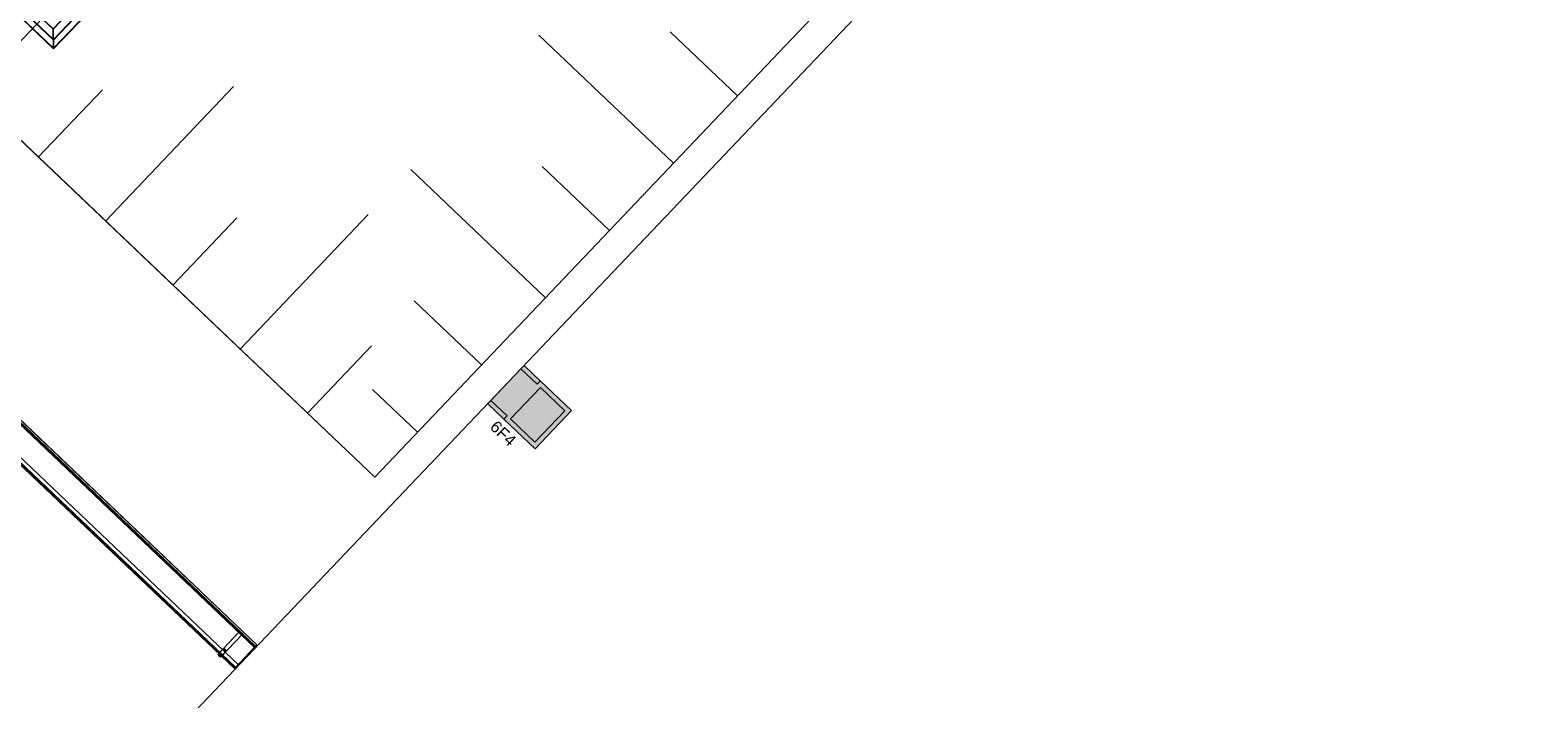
# Model space of a CAD drawing. Header units: metres. Extents: x 32343132.4 to 32343183.8, y 5699224 to 5699274.6.
# Tile 39 of 64: x 32343174.1 to 32343183.8, y 5699232.5 to 5699236.8. Entities that reach past the tile are written whole.
import ezdxf

# ---------------------------------------------------------------- set-up
doc = ezdxf.new("R2010")
doc.units = ezdxf.units.M
for name, color, linetype, lineweight in [('0-1', 7, 'Continuous', 5), ('A-DETL-GENF', 7, 'Continuous', 18), ('E-LITE-EQPM', 7, 'Continuous', 50), ('E-LITE-EQPM-IDEN', 7, 'Continuous', 9)]:
    doc.layers.add(name, color=color, linetype=linetype, lineweight=lineweight)
for name, color, linetype, lineweight, true_color in [('A-DETL-1', 254, 'Continuous', 18, 0xbebebe), ('A-DETL-GENF-3', 2, 'Continuous', 50, 0xffff00), ('A-DETL-GENF-4', 9, 'Continuous', 50, 0x808080), ('A-FLOR-HRAL-1', 7, 'Continuous', 5, 0xcccccc), ('A-GENM-1', 7, 'Continuous', 5, 0xcccccc), ('A-MASS-1', 7, 'Continuous', 5, 0xcccccc)]:
    doc.layers.add(name, color=color, linetype=linetype, lineweight=lineweight, true_color=true_color)
doc.styles.add('Arial', font='arial.ttf', dxfattribs={"height": 0.075})

# ---------------------------------------------------------------- blocks, each defined once
blk = doc.blocks.new('Aushub1 - Aushub-3534796-TGA_190_LP5_GR_EG-TGA-01_G_')
at = {"layer": 'A-MASS-1'}
for p, q in [((96.1662, -12.4888), (96.9933, -11.6194)), ((100.7043, -12.9416), (99.8349, -12.1145)), ((101.1179, -12.5069), (100.6832, -12.0933)), ((97.0356, -13.3159), (97.8627, -12.4465)), ((96.6009, -12.9024), (97.0144, -12.4677)), ((99.8772, -13.811), (99.0078, -12.9839)), ((100.2908, -13.3763), (99.8561, -12.9627)), ((97.4703, -13.7295), (97.8838, -13.2948)), ((97.905, -14.1431), (98.7321, -13.2737)), ((99.4636, -14.2457), (99.0289, -13.8321)), ((98.3397, -14.5566), (98.7532, -14.1219)), ((99.0501, -14.6804), (98.7603, -14.4047))]:
    blk.add_line(p, q, dxfattribs=at)
blk = doc.blocks.new('construction-roof-accessories--rheinzink-rzk010046 - construction-roof-accessories--rheinzink-rzk010046-3213829-TGA_190_LP5_GR_EG-TGA-01_G_')
at = {"layer": 'A-GENM-1'}
for p, q in [((1.493, 0.1143), (-1.507, 0.1143)), ((-1.507, 0.1143), (-1.507, -0.0751)), ((1.493, 0.1133), (-1.507, 0.1133)), ((-1.507, -0.0741), (-1.507, 0.1133)), ((-1.507, 0.111), (-1.507, 0.1077)), ((-1.507, 0.111), (1.493, 0.111)), ((-1.507, 0.1085), (-1.507, 0.1101)), ((-1.507, 0.1101), (1.493, 0.1101)), ((-1.507, 0.1085), (-1.507, 0.1027)), ((-1.507, 0.1019), (-1.507, 0.1077)), ((-1.507, 0.1027), (-1.507, 0.1019)), ((-1.507, 0.1027), (1.493, 0.1027)), ((-1.507, 0.1019), (1.493, 0.1019)), ((1.493, -0.0751), (1.493, 0.1143)), ((1.493, 0.1133), (1.493, -0.0741)), ((1.493, 0.1077), (1.493, 0.111)), ((1.493, 0.1101), (1.493, 0.1085)), ((1.493, 0.1027), (1.493, 0.1085)), ((1.493, 0.1077), (1.493, 0.1019)), ((1.493, 0.1019), (1.493, 0.1027)), ((-1.507, -0.0741), (1.493, -0.0741)), ((-1.507, -0.0742), (-1.507, -0.0741)), ((-1.507, -0.0741), (1.493, -0.0741)), ((-1.507, -0.0741), (1.493, -0.0741)), ((-1.507, -0.0742), (-1.507, -0.0969)), ((-1.507, -0.0751), (1.493, -0.0751)), ((-1.507, -0.096), (-1.507, -0.0751)), ((1.493, -0.0751), (-1.507, -0.0751)), ((-1.507, -0.0751), (1.493, -0.0751)), ((1.493, -0.0809), (-1.507, -0.0809)), ((-1.507, -0.0809), (-1.507, -0.0826)), ((-1.507, -0.084), (-1.507, -0.081)), ((-1.507, -0.081), (1.493, -0.081)), ((1.493, -0.0818), (-1.507, -0.0818)), ((-1.507, -0.0829), (-1.507, -0.0818)), ((-1.507, -0.0819), (-1.507, -0.0848)), ((-1.507, -0.0819), (1.493, -0.0819)), ((-1.507, -0.0848), (-1.507, -0.084)), ((-1.507, -0.084), (1.493, -0.084)), ((-1.507, -0.0848), (1.493, -0.0848)), ((-1.507, -0.096), (1.493, -0.096)), ((-1.507, -0.0969), (1.493, -0.0969)), ((1.493, -0.0741), (1.493, -0.0742)), ((1.493, -0.0969), (1.493, -0.0742)), ((1.493, -0.0751), (1.493, -0.096)), ((1.493, -0.0826), (1.493, -0.0809)), ((1.493, -0.081), (1.493, -0.084)), ((1.493, -0.0818), (1.493, -0.0829)), ((1.493, -0.0848), (1.493, -0.0819)), ((1.493, -0.084), (1.493, -0.0848))]:
    blk.add_line(p, q, dxfattribs=at)
blk = doc.blocks.new('construction-roof-accessories--rheinzink-rzk010047 - construction-roof-accessories--rheinzink-rzk010047-3217442-TGA_190_LP5_GR_EG-TGA-01_G_')
at = {"layer": 'A-GENM-1'}
for p, q in [((-0.0129, 0.0759), (-0.0129, 0.0826)), ((-0.0129, 0.0826), (-0.0129, -0.1245)), ((-0.0129, 0.0826), (0.0129, 0.0826)), ((-0.0129, 0.0826), (0.0129, 0.0826)), ((0.0129, 0.0759), (-0.0129, 0.0759)), ((-0.0129, -0.1161), (-0.0129, 0.0759)), ((0.0129, 0.0759), (-0.0129, 0.0759)), ((-0.0125, 0.0822), (-0.0125, 0.0322)), ((-0.0125, 0.0322), (-0.0125, 0.0822)), ((-0.0125, 0.0822), (-0.0125, 0.0763)), ((-0.0125, 0.0263), (-0.0125, 0.0822)), ((0.0125, 0.0822), (-0.0125, 0.0822)), ((-0.0125, 0.0822), (0.0125, 0.0822)), ((-0.0125, 0.0822), (0.0125, 0.0822)), ((-0.0125, 0.0822), (0.0125, 0.0822)), ((-0.0125, 0.0763), (-0.0125, 0.0263)), ((0.0125, 0.0763), (-0.0125, 0.0763)), ((-0.0125, 0.0763), (0.0125, 0.0763)), ((-0.0125, 0.0322), (0.0125, 0.0322)), ((-0.0125, 0.0322), (0.0125, 0.0322)), ((-0.0125, 0.0263), (0.0125, 0.0263)), ((-0.0125, 0.0263), (0.0125, 0.0263)), ((-0.0105, 0.0749), (-0.0105, 0.0759)), ((-0.0105, 0.0759), (-0.0105, 0.0757)), ((-0.0105, 0.0759), (0.0105, 0.0759)), ((-0.0105, 0.0759), (0.0105, 0.0759)), ((0.0105, 0.0759), (-0.0105, 0.0759)), ((0.0105, 0.0759), (-0.0105, 0.0759)), ((-0.0105, 0.0749), (-0.0105, 0.0759)), ((-0.0105, 0.0759), (-0.0105, 0.0749)), ((-0.0105, 0.0757), (-0.0105, 0.0754)), ((-0.0105, 0.0757), (0.0105, 0.0757)), ((-0.0105, 0.0754), (-0.0105, 0.0744)), ((-0.0105, 0.0754), (0.0105, 0.0754)), ((-0.0105, 0.0754), (0.0105, 0.0754)), ((-0.0105, 0.0752), (-0.0105, 0.0754)), ((-0.0105, 0.0754), (-0.0105, 0.0744)), ((-0.0105, 0.0742), (-0.0105, 0.0752)), ((-0.0105, 0.0744), (-0.0105, 0.0749)), ((-0.0105, 0.0749), (0.0105, 0.0749)), ((-0.0105, 0.0749), (0.0105, 0.0749)), ((-0.0105, 0.0749), (0.0105, 0.0749)), ((-0.0105, 0.0749), (0.0105, 0.0749)), ((0.0105, 0.0744), (-0.0105, 0.0744)), ((-0.0105, 0.0744), (-0.0105, 0.0742)), ((0.0105, 0.0744), (-0.0105, 0.0744)), ((0, 0.0826), (-0.0045, 0.0826)), ((0, 0.0746), (-0.0045, 0.0746)), ((-0.0033, 0.0826), (-0.0033, 0.0746)), ((-0.0033, 0.0826), (0, 0.0826)), ((0, 0.0746), (-0.0033, 0.0746)), ((0, 0.0826), (0.0033, 0.0826)), ((0.0045, 0.0826), (0, 0.0826)), ((0.0033, 0.0746), (0, 0.0746)), ((0.0045, 0.0746), (0, 0.0746)), ((0.0033, 0.0746), (0.0033, 0.0826)), ((0.0105, 0.0757), (0.0105, 0.0759)), ((0.0105, 0.0759), (0.0105, 0.0749)), ((0.0105, 0.0759), (0.0105, 0.0749)), ((0.0105, 0.0759), (0.0105, 0.0749)), ((0.0105, 0.0754), (0.0105, 0.0757)), ((0.0105, 0.0744), (0.0105, 0.0754)), ((0.0105, 0.0754), (0.0105, 0.0752)), ((0.0105, 0.0744), (0.0105, 0.0754)), ((0.0105, 0.0742), (0.0105, 0.0752)), ((0.0105, 0.0749), (0.0105, 0.0744)), ((0.0105, 0.0742), (0.0105, 0.0744)), ((0.0125, 0.0822), (0.0125, 0.0263)), ((0.0125, 0.0763), (0.0125, 0.0822)), ((0.0125, 0.0822), (0.0125, 0.0322)), ((0.0125, 0.0322), (0.0125, 0.0822)), ((0.0125, 0.0263), (0.0125, 0.0763)), ((0.0129, -0.1245), (0.0129, 0.0826)), ((0.0129, 0.0826), (0.0129, 0.0759)), ((0.0129, 0.0759), (0.0129, -0.1161)), ((-0.0129, -0.1245), (-0.0129, -0.1161)), ((-0.0129, -0.1161), (0.0129, -0.1161)), ((-0.0129, -0.1245), (0.0129, -0.1245)), ((0.0129, -0.1161), (0.0129, -0.1245))]:
    blk.add_line(p, q, dxfattribs=at)
at = {"layer": 'A-GENM-1', "flags": 128}
for points in [[(-0.0045, 0.0826), (-0.0043, 0.0828), (-0.0041, 0.083), (-0.0039, 0.0831), (-0.0037, 0.0833), (-0.0035, 0.0834), (-0.0032, 0.0836), (-0.003, 0.0837), (-0.0028, 0.0838), (-0.0025, 0.0839), (-0.0023, 0.084), (-0.002, 0.0841), (-0.0018, 0.0842), (-0.0015, 0.0843), (-0.0012, 0.0843), (-0.001, 0.0844), (-0.0007, 0.0844), (-0.0005, 0.0845), (-0.0002, 0.0845), (0, 0.0845)], [(-0.004, 0.074), (-0.004, 0.074), (-0.004, 0.074), (-0.0041, 0.074), (-0.0041, 0.074), (-0.0041, 0.074), (-0.0041, 0.074), (-0.0041, 0.074), (-0.0042, 0.074), (-0.0042, 0.074), (-0.0042, 0.074), (-0.0042, 0.074), (-0.0042, 0.074), (-0.0043, 0.074), (-0.0043, 0.074), (-0.0043, 0.074), (-0.0043, 0.0741), (-0.0043, 0.0741), (-0.0043, 0.0741), (-0.0044, 0.0741), (-0.0044, 0.0741), (-0.0044, 0.0741), (-0.0044, 0.0741), (-0.0044, 0.0742), (-0.0044, 0.0742), (-0.0044, 0.0742), (-0.0044, 0.0742), (-0.0045, 0.0742), (-0.0045, 0.0743), (-0.0045, 0.0743), (-0.0045, 0.0743), (-0.0045, 0.0743), (-0.0045, 0.0743), (-0.0045, 0.0744), (-0.0045, 0.0744), (-0.0045, 0.0744), (-0.0045, 0.0744), (-0.0045, 0.0744), (-0.0045, 0.0745), (-0.0045, 0.0745), (-0.0045, 0.0745), (-0.0045, 0.0745), (-0.0045, 0.0745), (-0.0045, 0.0746), (-0.0045, 0.0746)], [(0, 0.074), (-0.0002, 0.074), (-0.0003, 0.074), (-0.0005, 0.074), (-0.0006, 0.074), (-0.0008, 0.074), (-0.0009, 0.074), (-0.0011, 0.074), (-0.0013, 0.074), (-0.0014, 0.074), (-0.0016, 0.074), (-0.0017, 0.074), (-0.0018, 0.074), (-0.002, 0.074), (-0.0021, 0.074), (-0.0023, 0.074), (-0.0024, 0.074), (-0.0025, 0.074), (-0.0026, 0.074), (-0.0027, 0.074), (-0.0029, 0.074), (-0.003, 0.074), (-0.0031, 0.074), (-0.0032, 0.074), (-0.0033, 0.074), (-0.0034, 0.074), (-0.0034, 0.074), (-0.0035, 0.074), (-0.0036, 0.074), (-0.0037, 0.074), (-0.0037, 0.074), (-0.0038, 0.074), (-0.0038, 0.074), (-0.0039, 0.074), (-0.0039, 0.074), (-0.0039, 0.074), (-0.004, 0.074), (-0.004, 0.074), (-0.004, 0.074), (-0.004, 0.074)], [(-0.004, 0.074), (-0.004, 0.074), (-0.004, 0.074), (-0.004, 0.074), (-0.0039, 0.074), (-0.0039, 0.074), (-0.0039, 0.074), (-0.0038, 0.074), (-0.0038, 0.074), (-0.0037, 0.074), (-0.0037, 0.074), (-0.0036, 0.074), (-0.0035, 0.074), (-0.0035, 0.074), (-0.0034, 0.074), (-0.0033, 0.074), (-0.0032, 0.074), (-0.0031, 0.074), (-0.003, 0.074), (-0.0029, 0.074), (-0.0028, 0.074), (-0.0027, 0.074), (-0.0025, 0.074), (-0.0024, 0.074), (-0.0023, 0.074), (-0.0022, 0.074), (-0.002, 0.074), (-0.0019, 0.074), (-0.0017, 0.074), (-0.0016, 0.074), (-0.0014, 0.074), (-0.0013, 0.074), (-0.0011, 0.074), (-0.001, 0.074), (-0.0008, 0.074), (-0.0007, 0.074), (-0.0005, 0.074), (-0.0004, 0.074), (-0.0002, 0.074), (0, 0.074), (0, 0.074)], [(0, 0.0845), (0.0003, 0.0845), (0.0005, 0.0845), (0.0008, 0.0844), (0.0011, 0.0844), (0.0013, 0.0843), (0.0016, 0.0843), (0.0018, 0.0842), (0.0021, 0.0841), (0.0023, 0.084), (0.0026, 0.0839), (0.0028, 0.0838), (0.0031, 0.0837), (0.0033, 0.0835), (0.0035, 0.0834), (0.0038, 0.0833), (0.004, 0.0831), (0.0042, 0.0829), (0.0044, 0.0827), (0.0045, 0.0826)], [(0, 0.074), (0.0002, 0.074), (0.0003, 0.074), (0.0005, 0.074), (0.0006, 0.074), (0.0008, 0.074), (0.0009, 0.074), (0.0011, 0.074), (0.0013, 0.074), (0.0014, 0.074), (0.0016, 0.074), (0.0017, 0.074), (0.0018, 0.074), (0.002, 0.074), (0.0021, 0.074), (0.0023, 0.074), (0.0024, 0.074), (0.0025, 0.074), (0.0026, 0.074), (0.0027, 0.074), (0.0029, 0.074), (0.003, 0.074), (0.0031, 0.074), (0.0032, 0.074), (0.0033, 0.074), (0.0034, 0.074), (0.0034, 0.074), (0.0035, 0.074), (0.0036, 0.074), (0.0037, 0.074), (0.0037, 0.074), (0.0038, 0.074), (0.0038, 0.074), (0.0039, 0.074), (0.0039, 0.074), (0.0039, 0.074), (0.004, 0.074), (0.004, 0.074), (0.004, 0.074), (0.004, 0.074)], [(0.004, 0.074), (0.004, 0.074), (0.004, 0.074), (0.004, 0.074), (0.0039, 0.074), (0.0039, 0.074), (0.0039, 0.074), (0.0038, 0.074), (0.0038, 0.074), (0.0037, 0.074), (0.0037, 0.074), (0.0036, 0.074), (0.0035, 0.074), (0.0035, 0.074), (0.0034, 0.074), (0.0033, 0.074), (0.0032, 0.074), (0.0031, 0.074), (0.003, 0.074), (0.0029, 0.074), (0.0028, 0.074), (0.0027, 0.074), (0.0025, 0.074), (0.0024, 0.074), (0.0023, 0.074), (0.0022, 0.074), (0.002, 0.074), (0.0019, 0.074), (0.0017, 0.074), (0.0016, 0.074), (0.0014, 0.074), (0.0013, 0.074), (0.0011, 0.074), (0.001, 0.074), (0.0008, 0.074), (0.0007, 0.074), (0.0005, 0.074), (0.0004, 0.074), (0.0002, 0.074), (0, 0.074), (0, 0.074)], [(0.0045, 0.0746), (0.0045, 0.0746), (0.0045, 0.0745), (0.0045, 0.0745), (0.0045, 0.0745), (0.0045, 0.0745), (0.0045, 0.0745), (0.0045, 0.0744), (0.0045, 0.0744), (0.0045, 0.0744), (0.0045, 0.0744), (0.0045, 0.0743), (0.0045, 0.0743), (0.0045, 0.0743), (0.0045, 0.0743), (0.0045, 0.0743), (0.0045, 0.0742), (0.0045, 0.0742), (0.0044, 0.0742), (0.0044, 0.0742), (0.0044, 0.0742), (0.0044, 0.0742), (0.0044, 0.0741), (0.0044, 0.0741), (0.0044, 0.0741), (0.0044, 0.0741), (0.0043, 0.0741), (0.0043, 0.0741), (0.0043, 0.0741), (0.0043, 0.074), (0.0043, 0.074), (0.0042, 0.074), (0.0042, 0.074), (0.0042, 0.074), (0.0042, 0.074), (0.0042, 0.074), (0.0042, 0.074), (0.0041, 0.074), (0.0041, 0.074), (0.0041, 0.074), (0.0041, 0.074), (0.004, 0.074), (0.004, 0.074), (0.004, 0.074), (0.004, 0.074)]]:
    blk.add_lwpolyline(points, dxfattribs=at)
at = {"layer": 'A-GENM-1'}
for centre in [(0, 0.0786), (0, 0.0776)]:
    blk.add_ellipse(centre, major_axis=(-0.0271, 0), ratio=0.13736, start_param=1.173287, end_param=1.968306, dxfattribs=at)
blk = doc.blocks.new('Geländer - 60-4048510-TGA_190_LP5_GR_EG-TGA-01_G_')
at = {"layer": 'A-FLOR-HRAL-1'}
for p, q in [((0.03, 0.03), (-0.03, 0.03)), ((-0.03, 0.03), (-0.03, -0.03)), ((-0.03, -0.03), (-0.03, 0.03)), ((-0.03, 0.03), (0.03, 0.03)), ((0.03, -0.03), (0.03, 0.03)), ((0.03, 0.03), (0.03, -0.03)), ((-0.03, -0.03), (0.03, -0.03)), ((0.03, -0.03), (-0.03, -0.03))]:
    blk.add_line(p, q, dxfattribs=at)
blk = doc.blocks.new('Geländer - Geländer-4035102-TGA_190_LP5_GR_EG-TGA-01_G_')
at = {"layer": 'A-FLOR-HRAL-1'}
for p, q in [((101.3149, -6.2206), (95.8831, -11.93)), ((101.3149, -6.2206), (95.8831, -11.93)), ((101.3151, -6.2248), (95.8873, -11.9299)), ((101.3151, -6.2248), (95.8873, -11.9299)), ((101.8804, -6.7586), (101.3149, -6.2206)), ((101.8804, -6.7586), (101.3149, -6.2206)), ((101.8762, -6.7587), (101.3151, -6.2248)), ((101.8762, -6.7587), (101.3151, -6.2248)), ((95.9397, -11.9286), (101.3164, -6.2772)), ((95.944, -11.9285), (101.3165, -6.2815)), ((101.3162, -6.2691), (101.3153, -6.2341)), ((101.3153, -6.2341), (101.3162, -6.2691)), ((101.3181, -6.3482), (101.3153, -6.2361)), ((101.3153, -6.2361), (101.3181, -6.3482)), ((101.3162, -6.2717), (101.3154, -6.2367)), ((101.3154, -6.2367), (101.3162, -6.2717)), ((101.3154, -6.2385), (101.3182, -6.3505)), ((101.3182, -6.3505), (101.3154, -6.2385)), ((101.3164, -6.2772), (101.8238, -6.76)), ((101.3165, -6.2815), (101.8195, -6.7601)), ((96.0107, -11.9268), (101.3181, -6.3482)), ((96.0107, -11.9268), (101.3181, -6.3482)), ((96.0131, -11.9268), (101.3182, -6.3505)), ((96.0131, -11.9268), (101.3182, -6.3505)), ((101.3181, -6.3482), (101.7528, -6.7617)), ((101.3182, -6.3505), (101.3181, -6.3482)), ((101.3181, -6.3482), (101.3182, -6.3505)), ((101.3181, -6.3482), (101.7528, -6.7617)), ((101.3182, -6.3505), (101.7505, -6.7618)), ((101.3182, -6.3505), (101.7505, -6.7618)), ((101.7528, -6.7617), (96.4454, -12.3404)), ((101.7528, -6.7617), (96.4454, -12.3404)), ((101.7505, -6.7618), (96.4454, -12.338)), ((101.7505, -6.7618), (96.4454, -12.338)), ((101.8195, -6.7601), (96.4471, -12.4071)), ((101.8238, -6.76), (96.4472, -12.4113)), ((96.4485, -12.4638), (101.8762, -6.7587)), ((96.4485, -12.4638), (101.8762, -6.7587)), ((96.4486, -12.468), (101.8804, -6.7586)), ((96.4486, -12.468), (101.8804, -6.7586)), ((101.7505, -6.7618), (101.8625, -6.759)), ((101.8625, -6.759), (101.7505, -6.7618)), ((101.7528, -6.7617), (101.7505, -6.7618)), ((101.7505, -6.7618), (101.7528, -6.7617)), ((101.8649, -6.7589), (101.7528, -6.7617)), ((101.7528, -6.7617), (101.8649, -6.7589)), ((101.8643, -6.759), (101.8293, -6.7598)), ((101.8293, -6.7598), (101.8643, -6.759)), ((101.8669, -6.7589), (101.8319, -6.7598)), ((101.8319, -6.7598), (101.8669, -6.7589)), ((95.8831, -11.93), (96.4486, -12.468)), ((95.8831, -11.93), (96.4486, -12.468)), ((95.8873, -11.9299), (96.4485, -12.4638)), ((95.8873, -11.9299), (96.4485, -12.4638)), ((95.8967, -11.9297), (95.9316, -11.9288)), ((95.9316, -11.9288), (95.8967, -11.9297)), ((95.8987, -11.9296), (96.0107, -11.9268)), ((96.0107, -11.9268), (95.8987, -11.9296)), ((95.8993, -11.9296), (95.9342, -11.9287)), ((95.9342, -11.9287), (95.8993, -11.9296)), ((96.0131, -11.9268), (95.901, -11.9296)), ((95.901, -11.9296), (96.0131, -11.9268)), ((96.4472, -12.4113), (95.9397, -11.9286)), ((96.4471, -12.4071), (95.944, -11.9285)), ((96.0107, -11.9268), (96.0131, -11.9268)), ((96.0131, -11.9268), (96.0107, -11.9268)), ((96.4454, -12.3404), (96.0107, -11.9268)), ((96.4454, -12.3404), (96.0107, -11.9268)), ((96.4454, -12.338), (96.0131, -11.9268)), ((96.4454, -12.338), (96.0131, -11.9268)), ((96.4454, -12.3404), (96.4454, -12.338)), ((96.4454, -12.338), (96.4481, -12.4501)), ((96.4481, -12.4501), (96.4454, -12.338)), ((96.4454, -12.338), (96.4454, -12.3404)), ((96.4482, -12.4524), (96.4454, -12.3404)), ((96.4454, -12.3404), (96.4482, -12.4524)), ((96.4482, -12.4518), (96.4473, -12.4169)), ((96.4473, -12.4169), (96.4482, -12.4518)), ((96.4483, -12.4544), (96.4474, -12.4195)), ((96.4474, -12.4195), (96.4483, -12.4544))]:
    blk.add_line(p, q, dxfattribs=at)
for points in [[(101.3153, -6.2341), (101.3152, -6.2319), (101.3151, -6.228), (101.315, -6.2236), (101.315, -6.2209), (101.3149, -6.2202), (101.315, -6.2215), (101.315, -6.2247), (101.3152, -6.2296), (101.3153, -6.2338), (101.3153, -6.2361)], [(101.3153, -6.2361), (101.3153, -6.2338), (101.3152, -6.2296), (101.315, -6.2247), (101.315, -6.2215), (101.3149, -6.2202), (101.315, -6.2209), (101.315, -6.2236), (101.3151, -6.228), (101.3152, -6.2319), (101.3153, -6.2341)], [(101.3154, -6.2367), (101.3153, -6.2348), (101.3152, -6.2313), (101.3151, -6.2274), (101.3151, -6.2251), (101.315, -6.2245), (101.3151, -6.2256), (101.3151, -6.2284), (101.3153, -6.2328), (101.3153, -6.2365), (101.3154, -6.2385)], [(101.3154, -6.2385), (101.3153, -6.2365), (101.3153, -6.2328), (101.3151, -6.2284), (101.3151, -6.2256), (101.315, -6.2245), (101.3151, -6.2251), (101.3151, -6.2274), (101.3152, -6.2313), (101.3153, -6.2348), (101.3154, -6.2367)], [(101.8625, -6.759), (101.8645, -6.7589), (101.8682, -6.7589), (101.8726, -6.7588), (101.8754, -6.7587), (101.8765, -6.7587), (101.8759, -6.7587), (101.8736, -6.7587), (101.8697, -6.7588), (101.8662, -6.7589), (101.8643, -6.759)], [(101.8643, -6.759), (101.8662, -6.7589), (101.8697, -6.7588), (101.8736, -6.7587), (101.8759, -6.7587), (101.8765, -6.7587), (101.8754, -6.7587), (101.8726, -6.7588), (101.8682, -6.7589), (101.8645, -6.7589), (101.8625, -6.759)], [(101.8649, -6.7589), (101.8672, -6.7589), (101.8714, -6.7588), (101.8763, -6.7587), (101.8795, -6.7586), (101.8808, -6.7585), (101.8801, -6.7586), (101.8774, -6.7586), (101.873, -6.7588), (101.8691, -6.7588), (101.8669, -6.7589)], [(101.8669, -6.7589), (101.8691, -6.7588), (101.873, -6.7588), (101.8774, -6.7586), (101.8801, -6.7586), (101.8808, -6.7585), (101.8795, -6.7586), (101.8763, -6.7587), (101.8714, -6.7588), (101.8672, -6.7589), (101.8649, -6.7589)], [(95.8987, -11.9296), (95.8964, -11.9297), (95.8921, -11.9298), (95.8872, -11.9299), (95.8841, -11.93), (95.8828, -11.93), (95.8835, -11.93), (95.8861, -11.9299), (95.8905, -11.9298), (95.8945, -11.9297), (95.8967, -11.9297)], [(95.8967, -11.9297), (95.8945, -11.9297), (95.8905, -11.9298), (95.8861, -11.9299), (95.8835, -11.93), (95.8828, -11.93), (95.8841, -11.93), (95.8872, -11.9299), (95.8921, -11.9298), (95.8964, -11.9297), (95.8987, -11.9296)], [(95.901, -11.9296), (95.899, -11.9296), (95.8953, -11.9297), (95.891, -11.9298), (95.8882, -11.9299), (95.8871, -11.9299), (95.8877, -11.9299), (95.89, -11.9298), (95.8939, -11.9297), (95.8973, -11.9297), (95.8993, -11.9296)], [(95.8993, -11.9296), (95.8973, -11.9297), (95.8939, -11.9297), (95.89, -11.9298), (95.8877, -11.9299), (95.8871, -11.9299), (95.8882, -11.9299), (95.891, -11.9298), (95.8953, -11.9297), (95.899, -11.9296), (95.901, -11.9296)], [(96.4481, -12.4501), (96.4482, -12.4521), (96.4483, -12.4558), (96.4484, -12.4601), (96.4485, -12.4629), (96.4485, -12.464), (96.4485, -12.4634), (96.4484, -12.4611), (96.4483, -12.4572), (96.4482, -12.4537), (96.4482, -12.4518)], [(96.4482, -12.4518), (96.4482, -12.4537), (96.4483, -12.4572), (96.4484, -12.4611), (96.4485, -12.4634), (96.4485, -12.464), (96.4485, -12.4629), (96.4484, -12.4601), (96.4483, -12.4558), (96.4482, -12.4521), (96.4481, -12.4501)], [(96.4482, -12.4524), (96.4483, -12.4547), (96.4484, -12.459), (96.4485, -12.4639), (96.4486, -12.467), (96.4486, -12.4683), (96.4486, -12.4676), (96.4485, -12.465), (96.4484, -12.4606), (96.4483, -12.4566), (96.4483, -12.4544)], [(96.4483, -12.4544), (96.4483, -12.4566), (96.4484, -12.4606), (96.4485, -12.465), (96.4486, -12.4676), (96.4486, -12.4683), (96.4486, -12.467), (96.4485, -12.4639), (96.4484, -12.459), (96.4483, -12.4547), (96.4482, -12.4524)]]:
    blk.add_open_spline(points, degree=3, dxfattribs=at)
for points, knots in [([(101.3162, -6.2691), (101.3162, -6.2702), (101.3162, -6.2717), (101.3163, -6.2733), (101.3163, -6.2745), (101.3163, -6.2754), (101.3163, -6.2764), (101.3164, -6.2773), (101.3164, -6.2773), (101.3163, -6.2759), (101.3163, -6.2731), (101.3162, -6.2705), (101.3162, -6.2691)], [-1, -1, -1, -1, -0.892857, -0.839286, -0.785714, -0.732143, -0.678571, -0.571429, -0.428571, -0.285714, -0.142857, 0, 0, 0, 0]), ([(101.3162, -6.2717), (101.3163, -6.273), (101.3163, -6.2748), (101.3163, -6.2768), (101.3164, -6.2781), (101.3164, -6.2793), (101.3164, -6.2805), (101.3165, -6.2815), (101.3165, -6.2815), (101.3164, -6.2798), (101.3163, -6.2765), (101.3163, -6.2734), (101.3162, -6.2717)], [-1, -1, -1, -1, -0.892857, -0.839286, -0.785714, -0.732143, -0.678571, -0.571429, -0.428571, -0.285714, -0.142857, 0, 0, 0, 0]), ([(101.8293, -6.7598), (101.8276, -6.7599), (101.8245, -6.7599), (101.8212, -6.76), (101.8195, -6.7601), (101.8195, -6.7601), (101.8205, -6.76), (101.8217, -6.76), (101.8229, -6.76), (101.8242, -6.76), (101.8262, -6.7599), (101.828, -6.7599), (101.8293, -6.7598)], [0, 0, 0, 0, 0.142857, 0.285714, 0.428571, 0.571429, 0.678571, 0.732143, 0.785714, 0.839286, 0.892857, 1, 1, 1, 1]), ([(101.8319, -6.7598), (101.8305, -6.7598), (101.8279, -6.7599), (101.8251, -6.7599), (101.8237, -6.76), (101.8237, -6.76), (101.8246, -6.7599), (101.8256, -6.7599), (101.8265, -6.7599), (101.8277, -6.7599), (101.8293, -6.7598), (101.8308, -6.7598), (101.8319, -6.7598)], [0, 0, 0, 0, 0.142857, 0.285714, 0.428571, 0.571429, 0.678571, 0.732143, 0.785714, 0.839286, 0.892857, 1, 1, 1, 1]), ([(95.9316, -11.9288), (95.9331, -11.9287), (95.9356, -11.9287), (95.9384, -11.9286), (95.9398, -11.9286), (95.9398, -11.9286), (95.9389, -11.9286), (95.9379, -11.9286), (95.937, -11.9287), (95.9359, -11.9287), (95.9342, -11.9287), (95.9327, -11.9288), (95.9316, -11.9288)], [0, 0, 0, 0, 0.142857, 0.285714, 0.428571, 0.571429, 0.678571, 0.732143, 0.785714, 0.839286, 0.892857, 1, 1, 1, 1]), ([(95.9342, -11.9287), (95.936, -11.9287), (95.9391, -11.9286), (95.9424, -11.9285), (95.9441, -11.9285), (95.9441, -11.9285), (95.943, -11.9285), (95.9418, -11.9285), (95.9407, -11.9286), (95.9393, -11.9286), (95.9373, -11.9286), (95.9355, -11.9287), (95.9342, -11.9287)], [0, 0, 0, 0, 0.142857, 0.285714, 0.428571, 0.571429, 0.678571, 0.732143, 0.785714, 0.839286, 0.892857, 1, 1, 1, 1]), ([(96.4473, -12.4169), (96.4473, -12.4151), (96.4472, -12.412), (96.4471, -12.4087), (96.4471, -12.407), (96.4471, -12.407), (96.4471, -12.4081), (96.4471, -12.4093), (96.4472, -12.4104), (96.4472, -12.4118), (96.4472, -12.4138), (96.4473, -12.4156), (96.4473, -12.4169)], [0, 0, 0, 0, 0.142857, 0.285714, 0.428571, 0.571429, 0.678571, 0.732143, 0.785714, 0.839286, 0.892857, 1, 1, 1, 1]), ([(96.4474, -12.4195), (96.4473, -12.418), (96.4473, -12.4155), (96.4472, -12.4127), (96.4472, -12.4113), (96.4472, -12.4113), (96.4472, -12.4122), (96.4472, -12.4132), (96.4472, -12.4141), (96.4473, -12.4152), (96.4473, -12.4169), (96.4473, -12.4184), (96.4474, -12.4195)], [0, 0, 0, 0, 0.142857, 0.285714, 0.428571, 0.571429, 0.678571, 0.732143, 0.785714, 0.839286, 0.892857, 1, 1, 1, 1])]:
    blk.add_open_spline(points, degree=3, knots=knots, dxfattribs=at)
for p, rotation in [((100.7648, -6.995), 316.4272566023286), ((101.1343, -7.3465), 136.4272566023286), ((99.3863, -8.444), 316.4272566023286), ((99.7558, -8.7955), 136.4272566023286), ((98.0077, -9.893), 316.4272566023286), ((98.3772, -10.2445), 136.4272566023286), ((96.6292, -11.342), 316.4272566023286), ((96.9987, -11.6935), 136.4272566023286)]:
    blk.add_blockref('Geländer - 60-4048510-TGA_190_LP5_GR_EG-TGA-01_G_', p, dxfattribs=dict(rotation=rotation))
blk = doc.blocks.new('ARC_190_LPX_FM_Stellplätze_rvt-1-TGA_190_LP5_GR_EG-TGA-01_G_')
at = {"layer": 'A-MASS-1'}
for p, q in [((32343176.2906, 5699233.9514), (32343141.8045, 5699266.7609)), ((32343176.2906, 5699233.9518), (32343141.8048, 5699266.7609)), ((32343181.5287, 5699239.4576), (32343176.2906, 5699233.9518)), ((32343181.5291, 5699239.4576), (32343176.2906, 5699233.9514)), ((32343176.2906, 5699233.9514), (32343176.2906, 5699233.9518))]:
    blk.add_line(p, q, dxfattribs=at)
at = {"layer": 'A-FLOR-HRAL-1'}
blk.add_blockref('Geländer - Geländer-4035102-TGA_190_LP5_GR_EG-TGA-01_G_', (32343077.7673, 5699249.1855), dxfattribs=at)
at = {"layer": 'A-GENM-1'}
for name, p, rotation in [('construction-roof-accessories--rheinzink-rzk010046 - construction-roof-accessories--rheinzink-rzk010046-3213829-TGA_190_LP5_GR_EG-TGA-01_G_', (32343174.3703, 5699233.8371), 136.4272566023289), ('construction-roof-accessories--rheinzink-rzk010047 - construction-roof-accessories--rheinzink-rzk010047-3217442-TGA_190_LP5_GR_EG-TGA-01_G_', (32343175.342, 5699232.857), 136.4272566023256)]:
    blk.add_blockref(name, p, dxfattribs=dict(at, rotation=rotation))
at = {"layer": 'A-MASS-1'}
blk.add_blockref('Aushub1 - Aushub-3534796-TGA_190_LP5_GR_EG-TGA-01_G_', (32343077.5163, 5699248.9216), dxfattribs=at)
blk = doc.blocks.new('LnPlus 40-AB7L-LR_18000-730 12G1 - Type catalog-7629114-TGA_190_LP5_GR_EG-TGA-01_G_')
at = {"layer": 'A-DETL-GENF-3'}
blk.add_hatch(color=256, dxfattribs=at).paths.add_polyline_path([(-0.1406, 0.02), (-0.1406, -0.198), (0.1406, -0.198), (0.1406, 0.02)])
at = {"layer": 'A-DETL-GENF-4'}
h = blk.add_hatch(color=256, dxfattribs=at)
h.paths.add_polyline_path([(-0.1703, -0.2276), (0.1703, -0.2276), (0.1703, 0.05), (0.1406, 0.05), (0.1406, 0.1944), (-0.1406, 0.1944), (-0.1406, 0.05), (-0.1703, 0.05)])
h.paths.add_polyline_path([(-0.1406, 0.02), (0.1406, 0.02), (0.1406, -0.198), (-0.1406, -0.198)])
at = {"layer": 'E-LITE-EQPM'}
h = blk.add_hatch(color=256, dxfattribs=at)
h.paths.add_polyline_path([(-0.1703, 0.1944), (-0.1703, 0.05), (-0.1406, 0.05), (-0.1406, 0.1944)])
h.paths.add_polyline_path([(0.1406, 0.1944), (0.1406, 0.05), (0.1703, 0.05), (0.1703, 0.1944)])
at = {"layer": 'A-DETL-GENF'}
for p, q in [((-0.1703, 0.05), (-0.1703, 0.1944)), ((-0.1703, 0.1944), (-0.1406, 0.1944)), ((-0.1406, 0.1944), (-0.1406, 0.05)), ((-0.1406, 0.1944), (0.1406, 0.1944)), ((-0.1406, 0.05), (-0.1406, 0.1944)), ((0.1406, 0.1944), (0.1703, 0.1944)), ((0.1406, 0.05), (0.1406, 0.1944)), ((0.1406, 0.1944), (0.1406, 0.05)), ((0.1703, 0.1944), (0.1703, 0.05)), ((-0.1406, 0.05), (-0.1703, 0.05)), ((-0.1703, 0.05), (-0.1406, 0.05)), ((-0.1703, -0.2276), (-0.1703, 0.05)), ((-0.1406, -0.198), (-0.1406, 0.02)), ((-0.1406, 0.02), (0.1406, 0.02)), ((0.1406, 0.02), (-0.1406, 0.02)), ((-0.1406, 0.02), (-0.1406, -0.198)), ((0.1703, 0.05), (0.1406, 0.05)), ((0.1406, 0.05), (0.1703, 0.05)), ((0.1406, 0.02), (0.1406, -0.198)), ((0.1406, -0.198), (0.1406, 0.02)), ((0.1703, 0.05), (0.1703, -0.2276)), ((0.1703, -0.2276), (-0.1703, -0.2276)), ((0.1406, -0.198), (-0.1406, -0.198)), ((-0.1406, -0.198), (0.1406, -0.198))]:
    blk.add_line(p, q, dxfattribs=at)

msp = doc.modelspace()

# ---------------------------------------------------------------- linework, layer by layer
at = {"layer": 'A-DETL-1'}
for p, q in [((32343175.4117, 5699232.7373), (32343140.6357, 5699265.8225)), ((32343167.1404, 5699224.0433), (32343183.8033, 5699241.5578))]:
    msp.add_line(p, q, dxfattribs=at)

# ---------------------------------------------------------------- block references
at = {"layer": '0-1'}
msp.add_blockref('ARC_190_LPX_FM_Stellplätze_rvt-1-TGA_190_LP5_GR_EG-TGA-01_G_', (0, 0), dxfattribs=at)
at = {"layer": 'E-LITE-EQPM', "rotation": 46.42725660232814}
msp.add_blockref('LnPlus 40-AB7L-LR_18000-730 12G1 - Type catalog-7629114-TGA_190_LP5_GR_EG-TGA-01_G_', (32343177.278, 5699234.4153), dxfattribs=at)

# ---------------------------------------------------------------- next in the draw order: texts
at = {"layer": 'E-LITE-EQPM-IDEN', "insert": (32343177.0803, 5699234.3235), "char_height": 0.075, "width": 0.224472, "attachment_point": 1, "rotation": 316.42726, "style": 'Arial', "bg_fill": 3, "box_fill_scale": 1.25, "bg_fill_color": 256, "bg_fill_true_color": 13158600, "bg_fill_transparency": 0}
msp.add_mtext('6F4', dxfattribs=at)

# ---------------------------------------------------------------- next in the draw order: texts
msp.add_mtext('6F4', dxfattribs=at)

doc.saveas('drawing.dxf')
